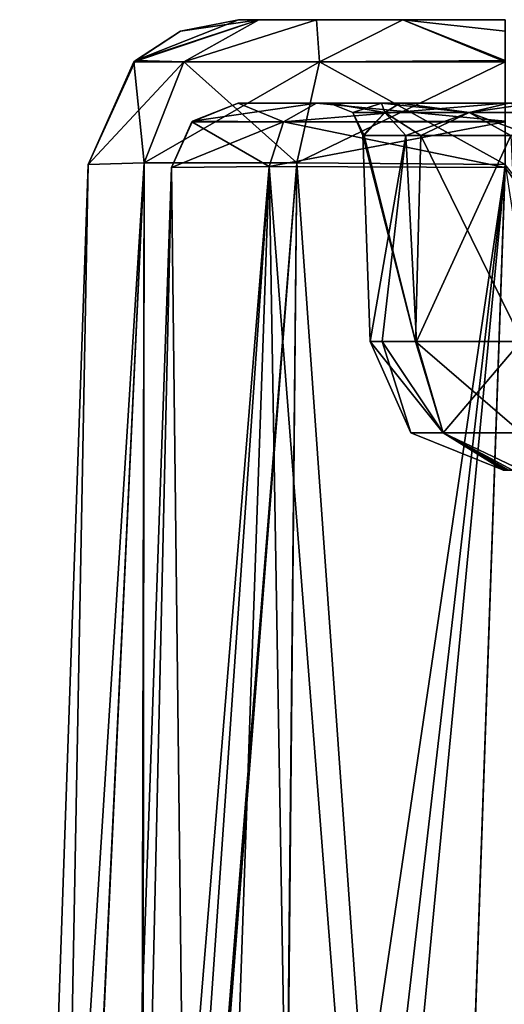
# Model space of a CAD drawing. Header units: inches. Extents: x -9.1 to 9.1, y -1.6 to 4.3.
# Tile 248 of 256: x -5.1 to -4.4, y 1.3 to 2.8. Entities that reach past the tile are written whole.
import ezdxf

# ---------------------------------------------------------------- set-up
doc = ezdxf.new("R2010")
doc.units = ezdxf.units.IN
doc.header["$LTSCALE"] = 81.481481
doc.header["$MEASUREMENT"] = 0
for name, color, linetype in [('10188', 7, 'CONTINUOUS'), ('10287', 7, 'CONTINUOUS'), ('10288', 7, 'CONTINUOUS'), ('10289', 7, 'CONTINUOUS'), ('10290', 7, 'CONTINUOUS'), ('10291', 7, 'CONTINUOUS'), ('10294', 7, 'CONTINUOUS'), ('10298', 7, 'CONTINUOUS'), ('8415', 7, 'CONTINUOUS'), ('8500', 7, 'CONTINUOUS'), ('8624', 7, 'CONTINUOUS'), ('8627', 7, 'CONTINUOUS'), ('8784', 7, 'CONTINUOUS'), ('8785', 7, 'CONTINUOUS'), ('8786', 7, 'CONTINUOUS'), ('8787', 7, 'CONTINUOUS'), ('8788', 7, 'CONTINUOUS'), ('8791', 7, 'CONTINUOUS'), ('8968', 7, 'CONTINUOUS'), ('8969', 7, 'CONTINUOUS'), ('8970', 7, 'CONTINUOUS'), ('8971', 7, 'CONTINUOUS'), ('8972', 7, 'CONTINUOUS'), ('8973', 7, 'CONTINUOUS'), ('8974', 7, 'CONTINUOUS')]:
    doc.layers.add(name, color=color, linetype=linetype)

msp = doc.modelspace()

# ---------------------------------------------------------------- linework, layer by layer
at = {"layer": '10188', "linetype": 'Continuous'}
for points in [[(-4.7991, 2.795, 8.9243), (-4.7686, 2.795, 9.0776), (-4.7991, 2.795, 6.1257), (-4.7991, 2.795, 8.9243)], [(-4.7991, 2.795, 6.1257), (-4.7686, 2.795, 9.0776), (-4.7686, 2.795, 5.9724), (-4.7991, 2.795, 6.1257)], [(-4.7686, 2.795, 9.0776), (-4.6821, 2.795, 9.2071), (-4.7686, 2.795, 5.9724), (-4.7686, 2.795, 9.0776)], [(-4.7686, 2.795, 5.9724), (-4.6821, 2.795, 9.2071), (-4.6821, 2.795, 5.8429), (-4.7686, 2.795, 5.9724)], [(-4.6821, 2.795, 9.2071), (-4.5526, 2.795, 9.2936), (-4.5526, 2.795, 5.7564), (-4.6821, 2.795, 9.2071)], [(-4.6821, 2.795, 5.8429), (-4.6821, 2.795, 9.2071), (-4.5526, 2.795, 5.7564), (-4.6821, 2.795, 5.8429)], [(-4.3993, 2.795, 9.3241), (-4.3993, 2.795, 5.7259), (-4.5526, 2.795, 5.7564), (-4.3993, 2.795, 9.3241)], [(-4.5526, 2.795, 9.2936), (-4.3993, 2.795, 9.3241), (-4.5526, 2.795, 5.7564), (-4.5526, 2.795, 9.2936)]]:
    msp.add_3dface(points, dxfattribs=at)
at = {"layer": '10287', "linetype": 'Continuous'}
for points in [[(-5.024, 2.5779, 6.1256), (-4.9404, 2.5807, 5.8136), (-5.1267, -0.3622, 6.023), (-5.024, 2.5779, 6.1256)], [(-5.1267, -0.3622, 6.023), (-4.9404, 2.5807, 5.8136), (-5.0799, -0.3613, 5.7858), (-5.1267, -0.3622, 6.023)], [(-4.9404, 2.5807, 5.8136), (-4.9466, -0.3563, 5.5845), (-5.0799, -0.3613, 5.7858), (-4.9404, 2.5807, 5.8136)], [(-4.9405, -0.3563, 5.5784), (-4.9466, -0.3563, 5.5845), (-4.7113, 2.5807, 5.5846), (-4.9405, -0.3563, 5.5784)], [(-4.7113, 2.5807, 5.5846), (-4.9466, -0.3563, 5.5845), (-4.9404, 2.5807, 5.8136), (-4.7113, 2.5807, 5.5846)], [(-4.7392, -0.3613, 5.4451), (-4.9405, -0.3563, 5.5784), (-4.7113, 2.5807, 5.5846), (-4.7392, -0.3613, 5.4451)], [(-4.3994, 2.5779, 5.501), (-4.7392, -0.3613, 5.4451), (-4.7113, 2.5807, 5.5846), (-4.3994, 2.5779, 5.501)], [(-4.3994, 2.5779, 5.501), (-4.502, -0.3622, 5.3983), (-4.7392, -0.3613, 5.4451), (-4.3994, 2.5779, 5.501)]]:
    msp.add_3dface(points, dxfattribs=at)
at = {"layer": '10288', "linetype": 'Continuous'}
for points in [[(-4.7991, 2.795, 6.1257), (-4.7686, 2.795, 5.9724), (-4.9532, 2.734, 6.1256), (-4.7991, 2.795, 6.1257)], [(-4.9532, 2.734, 6.1256), (-4.7686, 2.795, 5.9724), (-4.881, 2.7319, 5.8476), (-4.9532, 2.734, 6.1256)], [(-4.7686, 2.795, 5.9724), (-4.6821, 2.795, 5.8429), (-4.881, 2.7319, 5.8476), (-4.7686, 2.795, 5.9724)], [(-4.881, 2.7319, 5.8476), (-4.6821, 2.795, 5.8429), (-4.6774, 2.7319, 5.644), (-4.881, 2.7319, 5.8476)], [(-4.6821, 2.795, 5.8429), (-4.5526, 2.795, 5.7564), (-4.6774, 2.7319, 5.644), (-4.6821, 2.795, 5.8429)], [(-4.5526, 2.795, 5.7564), (-4.3994, 2.7318, 5.5695), (-4.6774, 2.7319, 5.644), (-4.5526, 2.795, 5.7564)], [(-4.3993, 2.795, 5.7259), (-4.3994, 2.7776, 5.639), (-4.5526, 2.795, 5.7564), (-4.3993, 2.795, 5.7259)], [(-4.3994, 2.7776, 5.639), (-4.3994, 2.7318, 5.5695), (-4.5526, 2.795, 5.7564), (-4.3994, 2.7776, 5.639)], [(-5.024, 2.5779, 6.1256), (-4.9532, 2.734, 6.1256), (-4.881, 2.7319, 5.8476), (-5.024, 2.5779, 6.1256)], [(-4.9404, 2.5807, 5.8136), (-5.024, 2.5779, 6.1256), (-4.881, 2.7319, 5.8476), (-4.9404, 2.5807, 5.8136)], [(-4.7113, 2.5807, 5.5846), (-4.9404, 2.5807, 5.8136), (-4.6774, 2.7319, 5.644), (-4.7113, 2.5807, 5.5846)], [(-4.9404, 2.5807, 5.8136), (-4.881, 2.7319, 5.8476), (-4.6774, 2.7319, 5.644), (-4.9404, 2.5807, 5.8136)], [(-4.3994, 2.7318, 5.5695), (-4.7113, 2.5807, 5.5846), (-4.6774, 2.7319, 5.644), (-4.3994, 2.7318, 5.5695)], [(-4.3994, 2.7318, 5.5695), (-4.3994, 2.5779, 5.501), (-4.7113, 2.5807, 5.5846), (-4.3994, 2.7318, 5.5695)]]:
    msp.add_3dface(points, dxfattribs=at)
at = {"layer": '10289', "linetype": 'Continuous'}
for points in [[(-4.7991, 2.795, 8.9243), (-4.7991, 2.795, 6.1257), (-4.9532, 2.734, 6.1256), (-4.7991, 2.795, 8.9243)], [(-4.7991, 2.795, 8.9243), (-4.9532, 2.734, 6.1256), (-4.886, 2.7776, 8.9244), (-4.7991, 2.795, 8.9243)], [(-4.886, 2.7776, 8.9244), (-4.9532, 2.734, 6.1256), (-4.9555, 2.7318, 8.9244), (-4.886, 2.7776, 8.9244)], [(-4.9532, 2.734, 6.1256), (-5.024, 2.5779, 6.1256), (-4.9555, 2.7318, 8.9244), (-4.9532, 2.734, 6.1256)], [(-4.9555, 2.7318, 8.9244), (-5.024, 2.5779, 6.1256), (-5.024, 2.5779, 8.9244), (-4.9555, 2.7318, 8.9244)]]:
    msp.add_3dface(points, dxfattribs=at)
at = {"layer": '10290', "linetype": 'Continuous'}
for points in [[(-4.7686, 2.795, 9.0776), (-4.886, 2.7776, 8.9244), (-4.9555, 2.7318, 8.9244), (-4.7686, 2.795, 9.0776)], [(-4.7686, 2.795, 9.0776), (-4.9555, 2.7318, 8.9244), (-4.881, 2.7319, 9.2024), (-4.7686, 2.795, 9.0776)], [(-4.7686, 2.795, 9.0776), (-4.7991, 2.795, 8.9243), (-4.886, 2.7776, 8.9244), (-4.7686, 2.795, 9.0776)], [(-4.6821, 2.795, 9.2071), (-4.7686, 2.795, 9.0776), (-4.881, 2.7319, 9.2024), (-4.6821, 2.795, 9.2071)], [(-4.6821, 2.795, 9.2071), (-4.881, 2.7319, 9.2024), (-4.6774, 2.7319, 9.406), (-4.6821, 2.795, 9.2071)], [(-4.5526, 2.795, 9.2936), (-4.6821, 2.795, 9.2071), (-4.6774, 2.7319, 9.406), (-4.5526, 2.795, 9.2936)], [(-4.5526, 2.795, 9.2936), (-4.6774, 2.7319, 9.406), (-4.3994, 2.734, 9.4782), (-4.5526, 2.795, 9.2936)], [(-4.3993, 2.795, 9.3241), (-4.5526, 2.795, 9.2936), (-4.3994, 2.734, 9.4782), (-4.3993, 2.795, 9.3241)], [(-4.9555, 2.7318, 8.9244), (-5.024, 2.5779, 8.9244), (-4.9404, 2.5807, 9.2363), (-4.9555, 2.7318, 8.9244)], [(-4.9555, 2.7318, 8.9244), (-4.9404, 2.5807, 9.2363), (-4.881, 2.7319, 9.2024), (-4.9555, 2.7318, 8.9244)], [(-4.9404, 2.5807, 9.2363), (-4.7114, 2.5807, 9.4654), (-4.881, 2.7319, 9.2024), (-4.9404, 2.5807, 9.2363)], [(-4.881, 2.7319, 9.2024), (-4.7114, 2.5807, 9.4654), (-4.6774, 2.7319, 9.406), (-4.881, 2.7319, 9.2024)], [(-4.7114, 2.5807, 9.4654), (-4.3994, 2.5779, 9.549), (-4.6774, 2.7319, 9.406), (-4.7114, 2.5807, 9.4654)], [(-4.6774, 2.7319, 9.406), (-4.3994, 2.5779, 9.549), (-4.3994, 2.734, 9.4782), (-4.6774, 2.7319, 9.406)]]:
    msp.add_3dface(points, dxfattribs=at)
at = {"layer": '10291', "linetype": 'Continuous'}
for points in [[(-5.0791, -0.3613, 9.2662), (-5.024, 2.5779, 8.9244), (-5.1267, -0.3622, 9.027), (-5.0791, -0.3613, 9.2662)], [(-4.9404, 2.5807, 9.2363), (-5.024, 2.5779, 8.9244), (-5.0791, -0.3613, 9.2662), (-4.9404, 2.5807, 9.2363)], [(-4.9436, -0.3562, 9.4685), (-4.9404, 2.5807, 9.2363), (-5.0791, -0.3613, 9.2662), (-4.9436, -0.3562, 9.4685)], [(-4.7114, 2.5807, 9.4654), (-4.9404, 2.5807, 9.2363), (-4.9436, -0.3562, 9.4685), (-4.7114, 2.5807, 9.4654)], [(-4.7114, 2.5807, 9.4654), (-4.9436, -0.3562, 9.4685), (-4.7411, -0.3613, 9.6041), (-4.7114, 2.5807, 9.4654)], [(-4.502, -0.3622, 9.6517), (-4.7114, 2.5807, 9.4654), (-4.7411, -0.3613, 9.6041), (-4.502, -0.3622, 9.6517)], [(-4.3994, 2.5779, 9.549), (-4.7114, 2.5807, 9.4654), (-4.502, -0.3622, 9.6517), (-4.3994, 2.5779, 9.549)]]:
    msp.add_3dface(points, dxfattribs=at)
at = {"layer": '10294', "linetype": 'Continuous'}
for points in [[(-5.024, 2.5779, 6.1256), (-5.1267, -0.3622, 6.023), (-5.1267, -0.3622, 9.027), (-5.024, 2.5779, 6.1256)], [(-5.024, 2.5779, 8.9244), (-5.024, 2.5779, 6.1256), (-5.1267, -0.3622, 9.027), (-5.024, 2.5779, 8.9244)]]:
    msp.add_3dface(points, dxfattribs=at)
at = {"layer": '10298', "linetype": 'Continuous'}
for points in [[(-4.3994, 2.5779, 9.549), (-4.502, -0.3622, 9.6517), (-3.4459, 1.3701, 9.5912), (-4.3994, 2.5779, 9.549)], [(-3.4459, 1.3701, 9.5912), (-4.502, -0.3622, 9.6517), (-3.6084, 0.8665, 9.6088), (-3.4459, 1.3701, 9.5912)]]:
    msp.add_3dface(points, dxfattribs=at)
at = {"layer": '8415', "linetype": 'Continuous'}
msp.add_3dface([(-4.502, -0.3622, 5.3983), (-4.3994, 2.5779, 5.501), (-3.9458, -0.3622, 5.3983), (-4.502, -0.3622, 5.3983)], dxfattribs=at)
at = {"layer": '8500', "linetype": 'Continuous'}
msp.add_3dface([(-4.5088, -0.5567, 5.5165), (-2.0341, -0.4662, 5.5197), (-4.3995, 2.5735, 5.6259), (-4.5088, -0.5567, 5.5165)], dxfattribs=at)
at = {"layer": '8624', "linetype": 'Continuous'}
for points in [[(-4.7992, 2.67, 6.1256), (-4.6821, 2.67, 5.8428), (-4.7992, 2.67, 8.9244), (-4.7992, 2.67, 6.1256)], [(-4.7992, 2.67, 8.9244), (-4.6821, 2.67, 5.8428), (-4.6822, 2.67, 9.2071), (-4.7992, 2.67, 8.9244)], [(-4.6822, 2.67, 9.2071), (-4.6821, 2.67, 5.8428), (-4.6625, 2.67, 8.9), (-4.6822, 2.67, 9.2071)], [(-4.3994, 2.67, 9.3242), (-4.6822, 2.67, 9.2071), (-4.5568, 2.67, 9.1227), (-4.3994, 2.67, 9.3242)], [(-4.5568, 2.67, 9.1227), (-4.6822, 2.67, 9.2071), (-4.66, 2.67, 8.9378), (-4.5568, 2.67, 9.1227)], [(-4.66, 2.67, 8.9378), (-4.6822, 2.67, 9.2071), (-4.6619, 2.67, 8.919), (-4.66, 2.67, 8.9378)], [(-4.6619, 2.67, 8.919), (-4.6822, 2.67, 9.2071), (-4.6625, 2.67, 8.9), (-4.6619, 2.67, 8.919)], [(-4.6821, 2.67, 5.8428), (-4.3994, 2.67, 5.7258), (-4.6625, 2.67, 8.9), (-4.6821, 2.67, 5.8428)], [(-4.6625, 2.67, 8.9), (-4.3994, 2.67, 5.7258), (-4.5845, 2.67, 8.7032), (-4.6625, 2.67, 8.9)], [(-4.5845, 2.67, 8.7032), (-4.3994, 2.67, 5.7258), (-4.394, 2.67, 8.6132), (-4.5845, 2.67, 8.7032)], [(-4.356, 2.67, 9.1868), (-4.3994, 2.67, 9.3242), (-4.5568, 2.67, 9.1227), (-4.356, 2.67, 9.1868)]]:
    msp.add_3dface(points, dxfattribs=at)
at = {"layer": '8627', "linetype": 'Continuous'}
msp.add_3dface([(-4.5088, -0.5567, 9.5335), (-4.3995, 2.5735, 9.4241), (-3.242, 0.87, 9.4836), (-4.5088, -0.5567, 9.5335)], dxfattribs=at)
at = {"layer": '8784', "linetype": 'Continuous'}
for points in [[(-4.9704, -0.5573, 9.2251), (-5.0085, -0.5567, 9.0338), (-4.7528, 2.5749, 9.2778), (-4.9704, -0.5573, 9.2251)], [(-4.7528, 2.5749, 9.2778), (-5.0085, -0.5567, 9.0338), (-4.8991, 2.5735, 8.9245), (-4.7528, 2.5749, 9.2778)], [(-4.8622, -0.5575, 9.3872), (-4.9704, -0.5573, 9.2251), (-4.7528, 2.5749, 9.2778), (-4.8622, -0.5575, 9.3872)], [(-4.3995, 2.5735, 9.4241), (-4.8622, -0.5575, 9.3872), (-4.7528, 2.5749, 9.2778), (-4.3995, 2.5735, 9.4241)], [(-4.3995, 2.5735, 9.4241), (-4.7001, -0.5573, 9.4954), (-4.8622, -0.5575, 9.3872), (-4.3995, 2.5735, 9.4241)], [(-4.3995, 2.5735, 9.4241), (-4.5088, -0.5567, 9.5335), (-4.7001, -0.5573, 9.4954), (-4.3995, 2.5735, 9.4241)]]:
    msp.add_3dface(points, dxfattribs=at)
at = {"layer": '8785', "linetype": 'Continuous'}
for points in [[(-4.7992, 2.67, 8.9244), (-4.6822, 2.67, 9.2071), (-4.8676, 2.6429, 8.9245), (-4.7992, 2.67, 8.9244)], [(-4.6822, 2.67, 9.2071), (-4.7313, 2.6419, 9.2563), (-4.8676, 2.6429, 8.9245), (-4.6822, 2.67, 9.2071)], [(-4.6822, 2.67, 9.2071), (-4.3994, 2.67, 9.3242), (-4.7313, 2.6419, 9.2563), (-4.6822, 2.67, 9.2071)], [(-4.3994, 2.67, 9.3242), (-4.3995, 2.6419, 9.3937), (-4.7313, 2.6419, 9.2563), (-4.3994, 2.67, 9.3242)], [(-4.7313, 2.6419, 9.2563), (-4.8991, 2.5735, 8.9245), (-4.8676, 2.6429, 8.9245), (-4.7313, 2.6419, 9.2563)], [(-4.7528, 2.5749, 9.2778), (-4.8991, 2.5735, 8.9245), (-4.7313, 2.6419, 9.2563), (-4.7528, 2.5749, 9.2778)], [(-4.3995, 2.6419, 9.3937), (-4.3995, 2.5735, 9.4241), (-4.7528, 2.5749, 9.2778), (-4.3995, 2.6419, 9.3937)], [(-4.3995, 2.6419, 9.3937), (-4.7528, 2.5749, 9.2778), (-4.7313, 2.6419, 9.2563), (-4.3995, 2.6419, 9.3937)]]:
    msp.add_3dface(points, dxfattribs=at)
at = {"layer": '8786', "linetype": 'Continuous'}
for points in [[(-4.7992, 2.67, 6.1256), (-4.8676, 2.6429, 8.9245), (-4.8687, 2.6419, 6.1255), (-4.7992, 2.67, 6.1256)], [(-4.7992, 2.67, 6.1256), (-4.7992, 2.67, 8.9244), (-4.8676, 2.6429, 8.9245), (-4.7992, 2.67, 6.1256)], [(-4.8676, 2.6429, 8.9245), (-4.8991, 2.5735, 8.9245), (-4.8687, 2.6419, 6.1255), (-4.8676, 2.6429, 8.9245)], [(-4.8687, 2.6419, 6.1255), (-4.8991, 2.5735, 8.9245), (-4.8991, 2.5735, 6.1255), (-4.8687, 2.6419, 6.1255)]]:
    msp.add_3dface(points, dxfattribs=at)
at = {"layer": '8787', "linetype": 'Continuous'}
for points in [[(-4.7992, 2.67, 6.1256), (-4.8687, 2.6419, 6.1255), (-4.7313, 2.6419, 5.7937), (-4.7992, 2.67, 6.1256)], [(-4.6821, 2.67, 5.8428), (-4.7992, 2.67, 6.1256), (-4.7313, 2.6419, 5.7937), (-4.6821, 2.67, 5.8428)], [(-4.6821, 2.67, 5.8428), (-4.7313, 2.6419, 5.7937), (-4.3995, 2.6429, 5.6574), (-4.6821, 2.67, 5.8428)], [(-4.3994, 2.67, 5.7258), (-4.6821, 2.67, 5.8428), (-4.3995, 2.6429, 5.6574), (-4.3994, 2.67, 5.7258)], [(-4.8687, 2.6419, 6.1255), (-4.8991, 2.5735, 6.1255), (-4.7528, 2.5749, 5.7722), (-4.8687, 2.6419, 6.1255)], [(-4.7313, 2.6419, 5.7937), (-4.8687, 2.6419, 6.1255), (-4.7528, 2.5749, 5.7722), (-4.7313, 2.6419, 5.7937)], [(-4.3995, 2.5735, 5.6259), (-4.7313, 2.6419, 5.7937), (-4.7528, 2.5749, 5.7722), (-4.3995, 2.5735, 5.6259)], [(-4.7313, 2.6419, 5.7937), (-4.3995, 2.5735, 5.6259), (-4.3995, 2.6429, 5.6574), (-4.7313, 2.6419, 5.7937)]]:
    msp.add_3dface(points, dxfattribs=at)
at = {"layer": '8788', "linetype": 'Continuous'}
for points in [[(-4.9704, -0.5573, 5.8249), (-4.8991, 2.5735, 6.1255), (-5.0085, -0.5567, 6.0162), (-4.9704, -0.5573, 5.8249)], [(-4.8622, -0.5575, 5.6628), (-4.8991, 2.5735, 6.1255), (-4.9704, -0.5573, 5.8249), (-4.8622, -0.5575, 5.6628)], [(-4.7528, 2.5749, 5.7722), (-4.8991, 2.5735, 6.1255), (-4.8622, -0.5575, 5.6628), (-4.7528, 2.5749, 5.7722)], [(-4.7001, -0.5573, 5.5546), (-4.7528, 2.5749, 5.7722), (-4.8622, -0.5575, 5.6628), (-4.7001, -0.5573, 5.5546)], [(-4.5088, -0.5567, 5.5165), (-4.3995, 2.5735, 5.6259), (-4.7528, 2.5749, 5.7722), (-4.5088, -0.5567, 5.5165)], [(-4.5088, -0.5567, 5.5165), (-4.7528, 2.5749, 5.7722), (-4.7001, -0.5573, 5.5546), (-4.5088, -0.5567, 5.5165)]]:
    msp.add_3dface(points, dxfattribs=at)
at = {"layer": '8791', "linetype": 'Continuous'}
for points in [[(-4.8991, 2.5735, 8.9245), (-5.0085, -0.5567, 9.0338), (-4.8991, 2.5735, 6.1255), (-4.8991, 2.5735, 8.9245)], [(-4.8991, 2.5735, 6.1255), (-5.0085, -0.5567, 9.0338), (-5.0085, -0.5567, 6.0162), (-4.8991, 2.5735, 6.1255)]]:
    msp.add_3dface(points, dxfattribs=at)
at = {"layer": '8968', "linetype": 'Continuous'}
for points in [[(-4.6619, 2.67, 8.919), (-4.6625, 2.67, 8.9), (-4.5795, 2.656, 9.0486), (-4.6619, 2.67, 8.919)], [(-4.5795, 2.656, 9.0486), (-4.6625, 2.67, 8.9), (-4.6278, 2.656, 8.9), (-4.5795, 2.656, 9.0486)], [(-4.66, 2.67, 8.9378), (-4.6619, 2.67, 8.919), (-4.5795, 2.656, 9.0486), (-4.66, 2.67, 8.9378)], [(-4.5568, 2.67, 9.1227), (-4.66, 2.67, 8.9378), (-4.5795, 2.656, 9.0486), (-4.5568, 2.67, 9.1227)], [(-4.4531, 2.656, 9.1404), (-4.5568, 2.67, 9.1227), (-4.5795, 2.656, 9.0486), (-4.4531, 2.656, 9.1404)], [(-4.356, 2.67, 9.1868), (-4.5568, 2.67, 9.1227), (-4.4531, 2.656, 9.1404), (-4.356, 2.67, 9.1868)], [(-4.2969, 2.656, 9.1404), (-4.356, 2.67, 9.1868), (-4.4531, 2.656, 9.1404), (-4.2969, 2.656, 9.1404)], [(-4.5795, 2.656, 9.0486), (-4.6278, 2.656, 8.9), (-4.6105, 2.6217, 8.9313), (-4.5795, 2.656, 9.0486)], [(-4.6105, 2.6217, 8.9313), (-4.6278, 2.656, 8.9), (-4.612, 2.6217, 8.9157), (-4.6105, 2.6217, 8.9313)], [(-4.612, 2.6217, 8.9157), (-4.6278, 2.656, 8.9), (-4.6125, 2.6217, 8.9), (-4.612, 2.6217, 8.9157)], [(-4.5255, 2.6217, 9.0837), (-4.5795, 2.656, 9.0486), (-4.6105, 2.6217, 8.9313), (-4.5255, 2.6217, 9.0837)], [(-4.4531, 2.656, 9.1404), (-4.5795, 2.656, 9.0486), (-4.5255, 2.6217, 9.0837), (-4.4531, 2.656, 9.1404)], [(-4.3593, 2.6217, 9.137), (-4.4531, 2.656, 9.1404), (-4.5255, 2.6217, 9.0837), (-4.3593, 2.6217, 9.137)], [(-4.2969, 2.656, 9.1404), (-4.4531, 2.656, 9.1404), (-4.3593, 2.6217, 9.137), (-4.2969, 2.656, 9.1404)]]:
    msp.add_3dface(points, dxfattribs=at)
at = {"layer": '8969', "linetype": 'Continuous'}
for points in [[(-4.6625, 2.67, 8.9), (-4.5845, 2.67, 8.7032), (-4.6278, 2.656, 8.9), (-4.6625, 2.67, 8.9)], [(-4.6278, 2.656, 8.9), (-4.5845, 2.67, 8.7032), (-4.5795, 2.656, 8.7514), (-4.6278, 2.656, 8.9)], [(-4.5845, 2.67, 8.7032), (-4.394, 2.67, 8.6132), (-4.4531, 2.656, 8.6596), (-4.5845, 2.67, 8.7032)], [(-4.5795, 2.656, 8.7514), (-4.5845, 2.67, 8.7032), (-4.4531, 2.656, 8.6596), (-4.5795, 2.656, 8.7514)], [(-4.4531, 2.656, 8.6596), (-4.394, 2.67, 8.6132), (-4.2969, 2.656, 8.6596), (-4.4531, 2.656, 8.6596)], [(-4.6125, 2.6217, 8.9), (-4.6278, 2.656, 8.9), (-4.5795, 2.656, 8.7514), (-4.6125, 2.6217, 8.9)], [(-4.6125, 2.6217, 8.9), (-4.5795, 2.656, 8.7514), (-4.5484, 2.6217, 8.7377), (-4.6125, 2.6217, 8.9)], [(-4.5795, 2.656, 8.7514), (-4.4531, 2.656, 8.6596), (-4.5484, 2.6217, 8.7377), (-4.5795, 2.656, 8.7514)], [(-4.5484, 2.6217, 8.7377), (-4.4531, 2.656, 8.6596), (-4.3907, 2.6217, 8.663), (-4.5484, 2.6217, 8.7377)], [(-4.4531, 2.656, 8.6596), (-4.2969, 2.656, 8.6596), (-4.3907, 2.6217, 8.663), (-4.4531, 2.656, 8.6596)]]:
    msp.add_3dface(points, dxfattribs=at)
at = {"layer": '8970', "linetype": 'Continuous'}
for points in [[(-4.6125, 2.6217, 8.9), (-4.5484, 2.6217, 8.7377), (-4.6017, 2.313, 8.9), (-4.6125, 2.6217, 8.9)], [(-4.6017, 2.313, 8.9), (-4.5484, 2.6217, 8.7377), (-4.5835, 2.313, 8.8109), (-4.6017, 2.313, 8.9)], [(-4.5835, 2.313, 8.8109), (-4.5484, 2.6217, 8.7377), (-4.5324, 2.313, 8.7368), (-4.5835, 2.313, 8.8109)], [(-4.5484, 2.6217, 8.7377), (-4.3907, 2.6217, 8.663), (-4.5324, 2.313, 8.7368), (-4.5484, 2.6217, 8.7377)], [(-4.5324, 2.313, 8.7368), (-4.3907, 2.6217, 8.663), (-4.3759, 2.313, 8.6733), (-4.5324, 2.313, 8.7368)]]:
    msp.add_3dface(points, dxfattribs=at)
at = {"layer": '8971', "linetype": 'Continuous'}
for points in [[(-4.6017, 2.313, 8.9), (-4.5835, 2.313, 8.8109), (-4.5408, 2.1761, 8.9), (-4.6017, 2.313, 8.9)], [(-4.5835, 2.313, 8.8109), (-4.5324, 2.313, 8.7368), (-4.4922, 2.1761, 8.7828), (-4.5835, 2.313, 8.8109)], [(-4.5835, 2.313, 8.8109), (-4.4922, 2.1761, 8.7828), (-4.5408, 2.1761, 8.9), (-4.5835, 2.313, 8.8109)], [(-4.5324, 2.313, 8.7368), (-4.3759, 2.313, 8.6733), (-4.4922, 2.1761, 8.7828), (-4.5324, 2.313, 8.7368)], [(-4.3759, 2.313, 8.6733), (-4.375, 2.1761, 8.7342), (-4.4922, 2.1761, 8.7828), (-4.3759, 2.313, 8.6733)], [(-4.5408, 2.1761, 8.9), (-4.4922, 2.1761, 8.7828), (-4.4019, 2.12, 8.9), (-4.5408, 2.1761, 8.9)], [(-4.4922, 2.1761, 8.7828), (-4.375, 2.1761, 8.7342), (-4.3883, 2.12, 8.8767), (-4.4922, 2.1761, 8.7828)], [(-4.4019, 2.12, 8.9), (-4.4922, 2.1761, 8.7828), (-4.3982, 2.12, 8.8864), (-4.4019, 2.12, 8.9)], [(-4.3982, 2.12, 8.8864), (-4.4922, 2.1761, 8.7828), (-4.3883, 2.12, 8.8767), (-4.3982, 2.12, 8.8864)]]:
    msp.add_3dface(points, dxfattribs=at)
at = {"layer": '8972', "linetype": 'Continuous'}
msp.add_3dface([(-4.4019, 2.12, 8.9), (-4.3982, 2.12, 8.8864), (-4.3939, 2.12, 8.919), (-4.4019, 2.12, 8.9)], dxfattribs=at)
at = {"layer": '8973', "linetype": 'Continuous'}
for points in [[(-4.6017, 2.313, 8.9), (-4.5408, 2.1761, 8.9), (-4.4922, 2.1761, 9.0172), (-4.6017, 2.313, 8.9)], [(-4.6017, 2.313, 8.9), (-4.4922, 2.1761, 9.0172), (-4.5338, 2.313, 9.0618), (-4.6017, 2.313, 8.9)], [(-4.4922, 2.1761, 9.0172), (-4.375, 2.1761, 9.0658), (-4.5338, 2.313, 9.0618), (-4.4922, 2.1761, 9.0172)], [(-4.5338, 2.313, 9.0618), (-4.375, 2.1761, 9.0658), (-4.3741, 2.313, 9.1267), (-4.5338, 2.313, 9.0618)], [(-4.5408, 2.1761, 8.9), (-4.4019, 2.12, 8.9), (-4.4922, 2.1761, 9.0172), (-4.5408, 2.1761, 8.9)], [(-4.4019, 2.12, 8.9), (-4.3939, 2.12, 8.919), (-4.4922, 2.1761, 9.0172), (-4.4019, 2.12, 8.9)], [(-4.3939, 2.12, 8.919), (-4.3751, 2.12, 8.9269), (-4.4922, 2.1761, 9.0172), (-4.3939, 2.12, 8.919)], [(-4.4922, 2.1761, 9.0172), (-4.3751, 2.12, 8.9269), (-4.375, 2.1761, 9.0658), (-4.4922, 2.1761, 9.0172)]]:
    msp.add_3dface(points, dxfattribs=at)
at = {"layer": '8974', "linetype": 'Continuous'}
for points in [[(-4.612, 2.6217, 8.9157), (-4.6125, 2.6217, 8.9), (-4.5338, 2.313, 9.0618), (-4.612, 2.6217, 8.9157)], [(-4.6125, 2.6217, 8.9), (-4.6017, 2.313, 8.9), (-4.5338, 2.313, 9.0618), (-4.6125, 2.6217, 8.9)], [(-4.6105, 2.6217, 8.9313), (-4.612, 2.6217, 8.9157), (-4.5338, 2.313, 9.0618), (-4.6105, 2.6217, 8.9313)], [(-4.5255, 2.6217, 9.0837), (-4.6105, 2.6217, 8.9313), (-4.5338, 2.313, 9.0618), (-4.5255, 2.6217, 9.0837)], [(-4.5255, 2.6217, 9.0837), (-4.5338, 2.313, 9.0618), (-4.3741, 2.313, 9.1267), (-4.5255, 2.6217, 9.0837)], [(-4.3593, 2.6217, 9.137), (-4.5255, 2.6217, 9.0837), (-4.3741, 2.313, 9.1267), (-4.3593, 2.6217, 9.137)]]:
    msp.add_3dface(points, dxfattribs=at)

doc.saveas('drawing.dxf')
